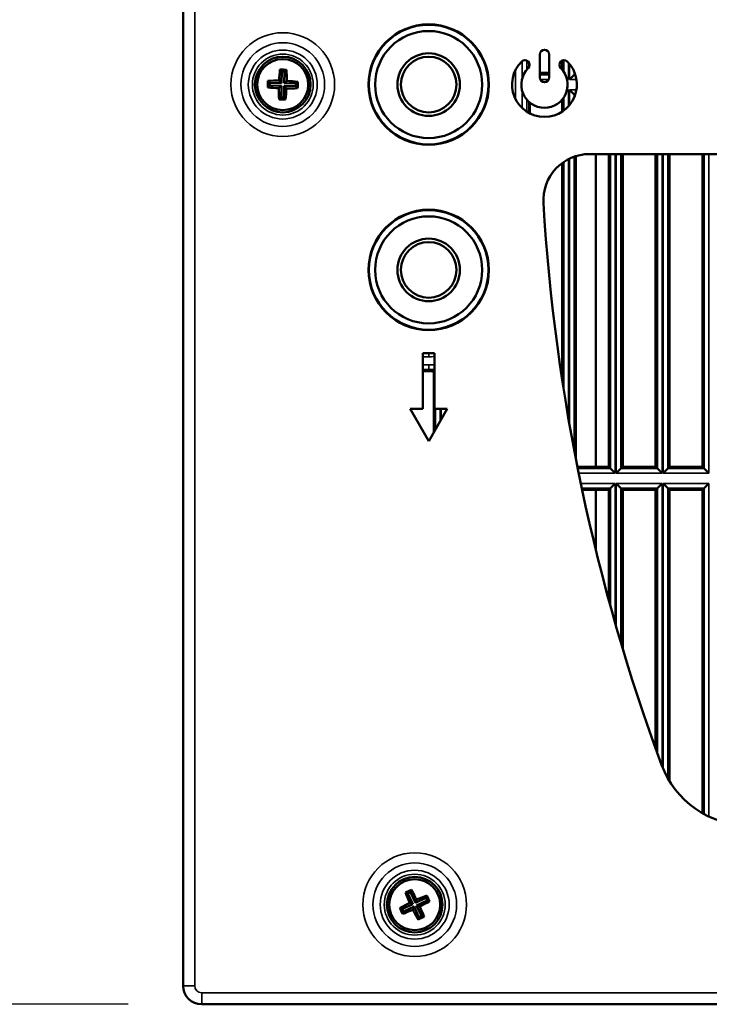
# Model space of a CAD drawing. Header units: inches. Extents: x 0 to 234, y 0 to 165.
# Tile 3 of 85: x 42.44 to 48.31, y 64.67 to 73.04. Entities that reach past the tile are written whole.
import ezdxf

# ---------------------------------------------------------------- set-up
doc = ezdxf.new("R2010")
doc.units = ezdxf.units.IN
doc.header["$LTSCALE"] = 10
doc.header["$MEASUREMENT"] = 0
for name, color, linetype, lineweight in [('Dimension (ANSI)', 7, 'Continuous', 25), ('Visible (ANSI)', 7, 'Continuous', 50), ('Visible Narrow (ANSI)', 7, 'Continuous', 35)]:
    doc.layers.add(name, color=color, linetype=linetype, lineweight=lineweight)
doc.styles.add('Note Text (ANSI)', font='arial.ttf')
doc.dimstyles.new('Default (ANSI)', dxfattribs={"dimscale": 10, "dimtxt": 0.12, "dimasz": 0.098425, "dimexe": 0.125, "dimexo": 0.0625, "dimgap": 0.031496, "dimtad": 0, "dimtih": 1, "dimtoh": 1, "dimrnd": 1e-08, "dimzin": 4, "dimdsep": 46, "dimtxsty": 'Note Text (ANSI)', "dimcen": 0.09, "dimdle": 0.393701, "dimclrd": 256, "dimclre": 256, "dimclrt": 256, "dimadec": 0, "dimazin": 1, "dimtfac": 1, "dimtofl": 0, "dimtmove": 0, "dimatfit": 3, "dimfxl": 1, "dimtolj": 1, "dimtzin": 4, "dimlwd": -1, "dimlwe": -1, "dimarcsym": 0})

# ---------------------------------------------------------------- blocks, each defined once
blk = doc.blocks.new('*D12')
at = {"layer": 'Defpoints', "color": 0, "transparency": 16777216}
for p in [(43.9902, 80.3014), (38.1084, 64.6715), (43.9902, 64.6715)]:
    blk.add_point(p, dxfattribs=at)
at = {"layer": 'Dimension (ANSI)', "transparency": 16777216}
for p, q in [((43.3652, 80.3014), (36.8584, 80.3014)), ((38.1084, 79.3172), (38.1084, 73.4141)), ((38.1084, 65.6558), (38.1084, 71.5588)), ((43.3652, 64.6715), (36.8584, 64.6715))]:
    blk.add_line(p, q, dxfattribs=at)
for points in [[(37.9443, 79.3172), (38.2724, 79.3172), (38.1084, 80.3014)], [(37.9443, 65.6558), (38.2724, 65.6558), (38.1084, 64.6715)]]:
    blk.add_solid(points, dxfattribs=at)
at = {"layer": 'Dimension (ANSI)', "transparency": 16777216, "insert": (36.31, 73.0992), "char_height": 1.2, "attachment_point": 1, "style": 'Note Text (ANSI)'}
blk.add_mtext('\\A1;\\fArial|b0|i0;15.6"', dxfattribs=at)

msp = doc.modelspace()

# ---------------------------------------------------------------- linework, layer by layer
at = {"layer": 'Visible (ANSI)'}
for p, q in [((43.8328, 80.144), (43.8328, 64.829)), ((46.8647, 72.5455), (46.8647, 72.7424)), ((46.9434, 72.7424), (46.9434, 72.5455)), ((46.7738, 72.6379), (46.7738, 72.6715)), ((47.0533, 72.6904), (47.0533, 72.6148)), ((44.6555, 72.614), (44.671, 72.5975)), ((44.671, 72.5975), (44.6682, 72.4986)), ((44.6946, 72.5968), (44.671, 72.5975)), ((44.6918, 72.4979), (44.6946, 72.5968)), ((44.7111, 72.6124), (44.6946, 72.5968)), ((46.9434, 72.5849), (46.8647, 72.5849)), ((47.1078, 72.5304), (47.0914, 72.5468)), ((47.1563, 72.5698), (47.1169, 72.5304)), ((47.1563, 72.5698), (47.1641, 72.5776)), ((44.5521, 72.4623), (44.5686, 72.4779)), ((44.5537, 72.518), (44.5693, 72.5015)), ((44.5693, 72.5015), (44.5686, 72.4779)), ((44.5686, 72.4779), (44.6675, 72.475)), ((44.6682, 72.4986), (44.5693, 72.5015)), ((44.6464, 72.4551), (44.6675, 72.475)), ((44.6482, 72.5198), (44.6682, 72.4986)), ((44.6675, 72.475), (44.6647, 72.3762)), ((44.6883, 72.3755), (44.6911, 72.4743)), ((44.6911, 72.4743), (44.79, 72.4715)), ((44.7111, 72.4532), (44.6911, 72.4743)), ((44.7129, 72.5179), (44.6918, 72.4979)), ((44.7907, 72.4951), (44.6918, 72.4979)), ((44.79, 72.4715), (44.7907, 72.4951)), ((44.8056, 72.455), (44.79, 72.4715)), ((44.8072, 72.5107), (44.7907, 72.4951)), ((44.6482, 72.3606), (44.6647, 72.3762)), ((44.6647, 72.3762), (44.6883, 72.3755)), ((44.7038, 72.359), (44.6883, 72.3755)), ((47.0914, 72.4262), (47.1078, 72.4426)), ((47.1169, 72.4426), (47.1563, 72.4032)), ((47.1641, 72.3954), (47.1563, 72.4032)), ((46.7738, 72.2436), (46.7738, 72.3389)), ((46.7807, 72.3331), (46.7807, 72.24)), ((47.0533, 72.3581), (47.0533, 72.2548)), ((47.1715, 69.3025), (47.1715, 71.8784)), ((47.2878, 71.8959), (49.6551, 71.8959)), ((47.3406, 71.8959), (47.3406, 69.2385)), ((47.451, 71.8959), (47.451, 69.2385)), ((47.5691, 69.2385), (47.5691, 71.8959)), ((47.8486, 71.8959), (47.8486, 69.2385)), ((47.9667, 69.2385), (47.9667, 71.8959)), ((48.2462, 71.8959), (48.2462, 69.2385)), ((47.0533, 71.8185), (47.0533, 69.9842)), ((45.8706, 69.7306), (45.8706, 70.203)), ((45.8706, 70.203), (45.969, 70.203)), ((45.969, 70.203), (45.969, 69.7306)), ((45.8706, 70.0542), (45.9198, 70.0542)), ((45.9198, 70.0508), (45.8706, 70.0508)), ((45.9628, 70.0349), (45.9628, 69.5322)), ((45.7623, 69.7306), (45.8706, 69.7306)), ((45.9198, 69.4578), (45.7623, 69.7306)), ((46.0773, 69.7306), (45.9198, 69.4578)), ((45.969, 69.7306), (46.0773, 69.7306)), ((47.451, 69.2385), (47.1841, 69.2385)), ((47.451, 69.2385), (47.4661, 69.2233)), ((47.5055, 69.1839), (47.4661, 69.2233)), ((47.5539, 69.2233), (47.5146, 69.1839)), ((47.5539, 69.2233), (47.5691, 69.2385)), ((47.8486, 69.2385), (47.5691, 69.2385)), ((47.8486, 69.2385), (47.8638, 69.2233)), ((47.9031, 69.1839), (47.8638, 69.2233)), ((47.9516, 69.2233), (47.9122, 69.1839)), ((47.9516, 69.2233), (47.9667, 69.2385)), ((48.2462, 69.2385), (47.9667, 69.2385)), ((48.2462, 69.2385), (48.2614, 69.2233)), ((48.3007, 69.1839), (48.2614, 69.2233)), ((47.2244, 69.0416), (47.451, 69.0416)), ((47.3406, 69.0416), (47.3406, 68.5318)), ((47.4661, 69.0568), (47.451, 69.0416)), ((47.451, 69.0416), (47.451, 68.105)), ((47.4661, 69.0568), (47.5055, 69.0961)), ((47.5146, 69.0961), (47.5539, 69.0568)), ((47.5691, 69.0416), (47.5539, 69.0568)), ((47.5691, 69.0416), (47.8486, 69.0416)), ((47.5691, 67.6928), (47.5691, 69.0416)), ((47.8638, 69.0568), (47.8486, 69.0416)), ((47.8486, 69.0416), (47.8486, 66.8459)), ((47.8638, 69.0568), (47.9031, 69.0961)), ((47.9122, 69.0961), (47.9516, 69.0568)), ((47.9667, 69.0416), (47.9516, 69.0568)), ((47.9667, 69.0416), (48.2462, 69.0416)), ((47.9667, 66.5676), (47.9667, 69.0416)), ((48.2614, 69.0568), (48.2462, 69.0416)), ((48.2462, 69.0416), (48.2462, 66.2957)), ((48.2614, 69.0568), (48.3007, 69.0961)), ((45.7225, 65.6212), (45.7438, 65.6134)), ((45.7652, 65.6233), (45.7438, 65.6134)), ((45.7438, 65.6134), (45.7856, 65.5237)), ((45.773, 65.6447), (45.7652, 65.6233)), ((45.807, 65.5337), (45.7652, 65.6233)), ((45.9044, 65.5967), (45.8967, 65.5754)), ((45.7856, 65.5237), (45.6959, 65.482)), ((45.7583, 65.5337), (45.7856, 65.5237)), ((45.8967, 65.5754), (45.807, 65.5337)), ((45.8169, 65.561), (45.807, 65.5337)), ((45.8169, 65.5123), (45.9066, 65.554)), ((45.8587, 65.4226), (45.8169, 65.5123)), ((45.8443, 65.5023), (45.8169, 65.5123)), ((45.9066, 65.554), (45.8967, 65.5754)), ((45.9279, 65.5462), (45.9066, 65.554)), ((45.6746, 65.4897), (45.6959, 65.482)), ((45.6959, 65.482), (45.7059, 65.4606)), ((45.6981, 65.4392), (45.7059, 65.4606)), ((45.7059, 65.4606), (45.7955, 65.5023)), ((45.7856, 65.475), (45.7955, 65.5023)), ((45.7955, 65.5023), (45.8373, 65.4126)), ((45.8295, 65.3913), (45.8373, 65.4126)), ((45.8373, 65.4126), (45.8587, 65.4226)), ((45.88, 65.4148), (45.8587, 65.4226)), ((43.9902, 64.6715), (83.0454, 64.6715))]:
    msp.add_line(p, q, dxfattribs=at)
for centre, radius in [((45.9198, 72.4865), 0.5118), ((45.9198, 72.4865), 0.5079), ((45.9198, 72.4865), 0.4547), ((44.6796, 72.4865), 0.2362), ((44.6796, 72.4865), 0.2165), ((45.9198, 72.4865), 0.2657), ((45.9198, 72.4865), 0.2362), ((45.9198, 70.9117), 0.5118), ((45.9198, 70.9117), 0.5079), ((45.9198, 70.9117), 0.4547), ((45.9198, 70.9117), 0.2657), ((45.9198, 70.9117), 0.2362), ((45.8013, 65.518), 0.2362), ((45.8013, 65.518), 0.2165)]:
    msp.add_circle(centre, radius, dxfattribs=at)
for centre, radius, start, end in [((46.9041, 72.7424), 0.0394, 0, 180), ((46.9041, 72.4865), 0.2756, 134.59407, 45.40593), ((46.9041, 72.4865), 0.1969, 134.59407, 45.40593), ((46.7382, 72.6547), 0.0394, 314.59407, 134.59407), ((47.0699, 72.6547), 0.0394, 45.40593, 225.40593), ((46.9041, 72.5455), 0.0394, 180, 0), ((47.2878, 71.5022), 0.3937, 90, 183.47039), ((63.5178, 72.4865), 16.6535, 183.47039, 200.31314), ((45.9198, 70.9117), 0.8575, 270, 271.52047), ((45.9198, 70.9117), 0.8609, 270, 272.25125), ((48.6384, 66.9785), 0.7874, 200.31314, 269.5), ((43.9902, 64.829), 0.1575, 180, 270)]:
    msp.add_arc(centre, radius, start, end, dxfattribs=at)
for centre, major_axis, start_param, end_param in [((44.6997, 72.4859), (0.0087, 0.3034), 1.139911, 1.463963), ((44.6818, 72.5623), (0.2941, -0.0085), 1.476024, 1.665569), ((44.6596, 72.4871), (-0.0087, -0.3034), 1.67763, 2.001682), ((44.6038, 72.4887), (0.0085, 0.2941), 1.476024, 1.665569), ((44.6802, 72.5065), (-0.3034, 0.0087), 1.139911, 1.463963), ((44.6791, 72.4665), (0.3034, -0.0087), 1.67763, 2.001682), ((44.6997, 72.4859), (0.0087, 0.3034), 1.67763, 2.001682), ((44.6596, 72.4871), (-0.0087, -0.3034), 1.139911, 1.463963), ((44.6802, 72.5065), (-0.3034, 0.0087), 1.67763, 2.001682), ((44.6791, 72.4665), (0.3034, -0.0087), 1.139911, 1.463963), ((44.7555, 72.4843), (-0.0085, -0.2941), 1.476024, 1.665569), ((44.6775, 72.4106), (-0.2941, 0.0085), 1.476024, 1.665569), ((45.7692, 65.5868), (0.2668, 0.1242), 1.476024, 1.665569), ((45.8194, 65.5264), (-0.1281, 0.2752), 1.139911, 1.463963), ((45.7831, 65.5095), (0.1281, -0.2752), 1.67763, 2.001682), ((45.8097, 65.4998), (0.2752, 0.1281), 1.139911, 1.463963), ((45.8701, 65.55), (0.1242, -0.2668), 1.476024, 1.665569), ((45.8097, 65.4998), (0.2752, 0.1281), 1.67763, 2.001682), ((45.7928, 65.5361), (-0.2752, -0.1281), 1.67763, 2.001682), ((45.7325, 65.486), (-0.1242, 0.2668), 1.476024, 1.665569), ((45.7928, 65.5361), (-0.2752, -0.1281), 1.139911, 1.463963), ((45.8194, 65.5264), (-0.1281, 0.2752), 1.67763, 2.001682), ((45.7831, 65.5095), (0.1281, -0.2752), 1.139911, 1.463963), ((45.8333, 65.4492), (-0.2668, -0.1242), 1.476024, 1.665569)]:
    msp.add_ellipse(centre, major_axis=major_axis, ratio=0.173648, start_param=start_param, end_param=end_param, dxfattribs=at)
msp.add_open_spline([(45.9426, 70.0545), (45.944, 70.0546), (45.9454, 70.0544), (45.9481, 70.0539), (45.9495, 70.0535), (45.953, 70.052), (45.9551, 70.0507), (45.9585, 70.0473), (45.9599, 70.0452), (45.9615, 70.0418), (45.962, 70.0404), (45.9626, 70.0377), (45.9628, 70.0363), (45.9628, 70.0349)], degree=3, knots=[0, 0, 0, 0, 0.01068685, 0.01068685, 0.02137328, 0.02137328, 0.03987867, 0.03987867, 0.05838407, 0.05838407, 0.06909597, 0.06909597, 0.07980762, 0.07980762, 0.07980762, 0.07980762], dxfattribs=at)
at = {"layer": 'Visible Narrow (ANSI)'}
for p, q in [((43.9312, 64.829), (43.9312, 80.144)), ((46.7138, 72.6856), (46.7138, 72.537)), ((46.7531, 72.6129), (46.7531, 72.6911)), ((47.0685, 72.694), (47.0685, 72.5947)), ((47.1078, 72.5304), (47.1078, 72.672)), ((47.1169, 72.6615), (47.1169, 72.5304)), ((46.6576, 72.3632), (46.6576, 72.6098)), ((46.9434, 72.5698), (46.8647, 72.5698)), ((47.1563, 72.5698), (47.1563, 72.5975)), ((47.1668, 72.5698), (47.1563, 72.5698)), ((46.8677, 72.5304), (46.9404, 72.5304)), ((47.0959, 72.5304), (47.1078, 72.5304)), ((47.1169, 72.5304), (47.1761, 72.5304)), ((46.7138, 72.436), (46.7138, 72.2871)), ((47.0685, 72.3783), (47.0685, 72.2653)), ((47.1078, 72.4426), (47.0959, 72.4426)), ((47.1078, 72.3009), (47.1078, 72.4426)), ((47.1169, 72.4426), (47.1169, 72.3115)), ((47.1761, 72.4426), (47.1169, 72.4426)), ((47.1563, 72.4032), (47.1668, 72.4032)), ((47.1563, 72.3754), (47.1563, 72.4032)), ((46.7531, 72.2559), (46.7531, 72.3601)), ((46.7779, 72.2414), (46.7779, 72.3353)), ((47.1563, 69.3814), (47.1563, 71.8733)), ((47.4661, 71.8959), (47.4661, 69.2233)), ((47.5055, 69.1839), (47.5055, 71.8959)), ((47.5146, 71.8959), (47.5146, 69.1839)), ((47.5539, 69.2233), (47.5539, 71.8959)), ((47.8638, 71.8959), (47.8638, 69.2233)), ((47.9031, 69.1839), (47.9031, 71.8959)), ((47.9122, 71.8959), (47.9122, 69.1839)), ((47.9516, 69.2233), (47.9516, 71.8959)), ((48.2614, 71.8959), (48.2614, 69.2233)), ((48.3007, 69.1839), (48.3007, 71.8959)), ((47.0685, 71.8292), (47.0685, 69.8864)), ((47.1078, 69.6486), (47.1078, 71.8524)), ((47.1169, 71.8569), (47.1169, 69.5964)), ((45.9198, 70.203), (45.9198, 70.1739)), ((45.8706, 70.1739), (45.9198, 70.1739)), ((45.9198, 70.1039), (45.8706, 70.1039)), ((45.8706, 70.0645), (45.9198, 70.0645)), ((45.8706, 70.0535), (45.9198, 70.0535)), ((45.9198, 70.1039), (45.9198, 70.0645)), ((45.9198, 70.0542), (45.9198, 70.0645)), ((45.9198, 70.0542), (45.9198, 70.0535)), ((45.9198, 70.0508), (45.9198, 70.0535)), ((45.9779, 69.7306), (45.9779, 69.5585)), ((46.0173, 69.6266), (46.0173, 69.7306)), ((46.0264, 69.7306), (46.0264, 69.6424)), ((46.0657, 69.7106), (46.0657, 69.7306)), ((47.4661, 69.2233), (47.1871, 69.2233)), ((47.8638, 69.2233), (47.5539, 69.2233)), ((48.2614, 69.2233), (47.9516, 69.2233)), ((47.195, 69.1839), (47.5055, 69.1839)), ((47.5146, 69.1839), (47.9031, 69.1839)), ((47.9122, 69.1839), (48.3007, 69.1839)), ((47.5055, 69.0961), (47.213, 69.0961)), ((47.2212, 69.0568), (47.4661, 69.0568)), ((47.4661, 69.0568), (47.4661, 68.0498)), ((47.5055, 67.9098), (47.5055, 69.0961)), ((47.9031, 69.0961), (47.5146, 69.0961)), ((47.5146, 69.0961), (47.5146, 67.8781)), ((47.5539, 69.0568), (47.8638, 69.0568)), ((47.5539, 67.7436), (47.5539, 69.0568)), ((47.8638, 69.0568), (47.8638, 66.8039)), ((47.9031, 66.6968), (47.9031, 69.0961)), ((48.3007, 69.0961), (47.9122, 69.0961)), ((47.9122, 69.0961), (47.9122, 66.6741)), ((47.9516, 69.0568), (48.2614, 69.0568)), ((47.9516, 66.5935), (47.9516, 69.0568)), ((48.2614, 69.0568), (48.2614, 66.2872)), ((48.3007, 66.2672), (48.3007, 69.0961)), ((43.8328, 64.829), (43.9312, 64.829)), ((43.9902, 64.7699), (43.9902, 64.6715)), ((83.0454, 64.7699), (43.9902, 64.7699))]:
    msp.add_line(p, q, dxfattribs=at)
for centre, radius in [((44.6796, 72.4865), 0.4407), ((44.6796, 72.4865), 0.3554), ((44.6796, 72.4865), 0.2929), ((44.6796, 72.4865), 0.2588), ((45.8013, 65.518), 0.4407), ((45.8013, 65.518), 0.3554), ((45.8013, 65.518), 0.2929), ((45.8013, 65.518), 0.2588)]:
    msp.add_circle(centre, radius, dxfattribs=at)
for centre, radius, start, end in [((45.9198, 70.9117), 0.7378, 270, 273.82459), ((45.9198, 70.9117), 0.8078, 270, 273.49286), ((45.9198, 70.9117), 0.8471, 270, 273.33037), ((45.9198, 70.9117), 0.8581, 270, 271.85488), ((43.9902, 64.829), 0.0591, 180, 270)]:
    msp.add_arc(centre, radius, start, end, dxfattribs=at)
for centre, major_axis, ratio, start_param, end_param in [((45.4941, 70.6828), (0.9331, 0.28), 0.775774, 4.970767, 4.988372), ((45.9583, 70.043), (-0.0094, 0.0173), 0.99921, 5.205731, 5.828421), ((45.503, 70.6935), (0.9667, 0.2724), 0.782835, 4.978186, 4.985332)]:
    msp.add_ellipse(centre, major_axis=major_axis, ratio=ratio, start_param=start_param, end_param=end_param, dxfattribs=at)
msp.add_open_spline([(45.969, 70.0638), (45.962, 70.0632), (45.9578, 70.0629), (45.9574, 70.0626)], degree=3, dxfattribs=at)

# ---------------------------------------------------------------- dimensions: what is measured, and where the dimension line sits
at = {"layer": 'Dimension (ANSI)'}
dim = msp.add_linear_dim(base=(38.1084, 64.6715), p1=(43.9902, 80.3014), p2=(43.9902, 64.6715), angle=90, text='\\fArial|b0|i0;<>"', dimstyle='Default (ANSI)', override={"dimgap": 0.031496, "dimdec": 1, "dimtol": 0, "dimlim": 0, "dimtp": 0, "dimtm": 0, "dimtdec": 2, "dimatfit": 1}, dxfattribs=at)
dim.commit()
dim.dimension.update_dxf_attribs({"geometry": '*D12', "text_midpoint": (38.1084, 72.4865), "dimtype": 160})

doc.saveas('drawing.dxf')
